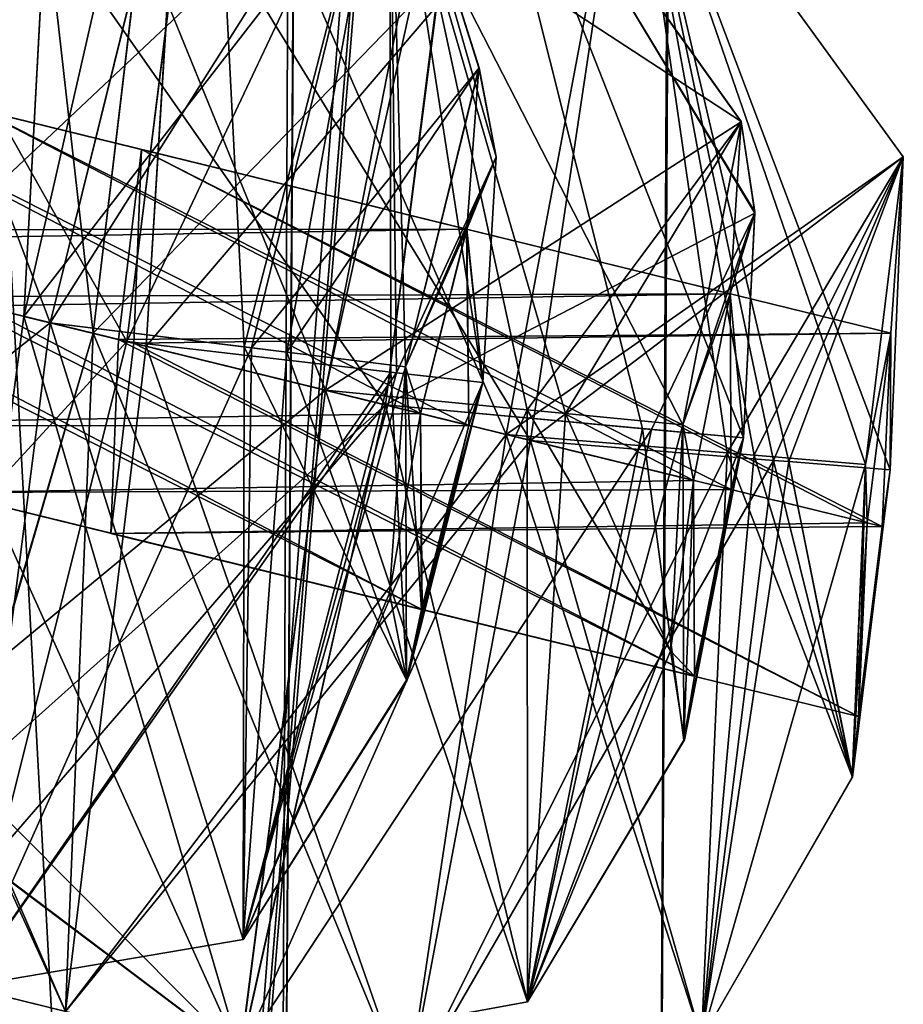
# Model space of a CAD drawing. Header units: millimetres. Extents: x -12 to 310, y -379 to 242.
# Tile 245 of 256: x 160.52 to 162.84, y 227.36 to 229.95. Entities that reach past the tile are written whole.
import ezdxf

# ---------------------------------------------------------------- set-up
doc = ezdxf.new("R2010")
doc.units = ezdxf.units.MM
doc.header["$LTSCALE"] = 65.185185
for name, color, linetype in [('5174', 7, 'CONTINUOUS'), ('5186', 7, 'CONTINUOUS'), ('5187', 7, 'CONTINUOUS'), ('5188', 7, 'CONTINUOUS'), ('5189', 7, 'CONTINUOUS'), ('5190', 7, 'CONTINUOUS'), ('5191', 7, 'CONTINUOUS'), ('5193', 7, 'CONTINUOUS'), ('5250', 7, 'CONTINUOUS'), ('5251', 7, 'CONTINUOUS'), ('5252', 7, 'CONTINUOUS'), ('5253', 7, 'CONTINUOUS'), ('5254', 7, 'CONTINUOUS'), ('5255', 7, 'CONTINUOUS'), ('5257', 7, 'CONTINUOUS'), ('5314', 7, 'CONTINUOUS'), ('5315', 7, 'CONTINUOUS'), ('5316', 7, 'CONTINUOUS'), ('5317', 7, 'CONTINUOUS'), ('5318', 7, 'CONTINUOUS'), ('5319', 7, 'CONTINUOUS'), ('5320', 7, 'CONTINUOUS'), ('5321', 7, 'CONTINUOUS'), ('5378', 7, 'CONTINUOUS'), ('5379', 7, 'CONTINUOUS'), ('5380', 7, 'CONTINUOUS'), ('5381', 7, 'CONTINUOUS'), ('5382', 7, 'CONTINUOUS'), ('5383', 7, 'CONTINUOUS'), ('5384', 7, 'CONTINUOUS'), ('5442', 7, 'CONTINUOUS'), ('5443', 7, 'CONTINUOUS'), ('5444', 7, 'CONTINUOUS'), ('5445', 7, 'CONTINUOUS'), ('5446', 7, 'CONTINUOUS'), ('5447', 7, 'CONTINUOUS'), ('5448', 7, 'CONTINUOUS'), ('5506', 7, 'CONTINUOUS'), ('5507', 7, 'CONTINUOUS'), ('5508', 7, 'CONTINUOUS'), ('5509', 7, 'CONTINUOUS'), ('5510', 7, 'CONTINUOUS'), ('5511', 7, 'CONTINUOUS'), ('5512', 7, 'CONTINUOUS'), ('5513', 7, 'CONTINUOUS'), ('5761', 7, 'CONTINUOUS'), ('5762', 7, 'CONTINUOUS'), ('5767', 7, 'CONTINUOUS')]:
    doc.layers.add(name, color=color, linetype=linetype)

msp = doc.modelspace()

# ---------------------------------------------------------------- linework, layer by layer
at = {"layer": '5174', "linetype": 'CONTINUOUS'}
for points in [[(160.5866, 230.2172, -159.3543), (160.5304, 229.171, -159.6891), (160.9199, 230.877, -163.9059), (160.5866, 230.2172, -159.3543)], [(160.9199, 230.877, -163.9059), (160.5304, 229.171, -159.6891), (160.7127, 229.1263, -162.1891), (160.9199, 230.877, -163.9059)], [(160.7127, 229.1263, -171.6891), (160.5868, 230.2381, -174.539), (160.9201, 230.877, -169.9677), (160.7127, 229.1263, -171.6891)], [(160.9304, 230.3636, -165.1603), (160.8523, 229.0921, -165.6891), (160.9305, 230.3667, -168.7212), (160.9304, 230.3636, -165.1603)], [(160.9305, 230.3667, -168.7212), (160.8523, 229.0921, -165.6891), (160.8523, 229.0921, -168.1891), (160.9305, 230.3667, -168.7212)], [(160.5304, 229.171, -174.1891), (160.5868, 230.2381, -174.539), (160.7127, 229.1263, -171.6891), (160.5304, 229.171, -174.1891)], [(160.3667, 227.9405, -174.6984), (160.5304, 229.171, -174.1891), (160.7127, 229.1263, -171.6891), (160.3667, 227.9405, -174.6984)], [(160.5304, 229.171, -159.6891), (160.371, 227.9622, -159.2015), (160.7127, 229.1263, -162.1891), (160.5304, 229.171, -159.6891)], [(160.3667, 227.9405, -174.6984), (160.7127, 229.1263, -171.6891), (160.6401, 227.3423, -169.9328), (160.3667, 227.9405, -174.6984)], [(160.7127, 229.1263, -162.1891), (160.371, 227.9622, -159.2015), (160.6402, 227.3423, -163.9483), (160.7127, 229.1263, -162.1891)], [(160.8523, 229.0921, -168.1891), (160.6402, 227.3423, -163.9483), (160.6401, 227.3423, -169.9328), (160.8523, 229.0921, -168.1891)], [(160.8523, 229.0921, -165.6891), (160.6402, 227.3423, -163.9483), (160.8523, 229.0921, -168.1891), (160.8523, 229.0921, -165.6891)], [(160.371, 227.9622, -159.2015), (159.7467, 223.2002, -158.8163), (160.6402, 227.3423, -163.9483), (160.371, 227.9622, -159.2015)], [(160.1614, 223.3411, -163.9112), (160.3667, 227.9405, -174.6984), (160.6401, 227.3423, -169.9328), (160.1614, 223.3411, -163.9112)]]:
    msp.add_3dface(points, dxfattribs=at)
at = {"layer": '5186', "linetype": 'CONTINUOUS'}
for points in [[(159.8527, 231.138, -151.8848), (159.4467, 229.4365, -150.1891), (161.019, 230.853, -151.9405), (159.8527, 231.138, -151.8848)], [(159.4467, 229.4365, -150.1891), (160.5991, 229.1542, -150.1891), (161.019, 230.853, -151.9405), (159.4467, 229.4365, -150.1891)], [(160.8013, 229.1046, -153.6891), (159.952, 230.6076, -153.156), (161.019, 230.853, -151.9405), (160.8013, 229.1046, -153.6891)], [(159.8844, 229.3293, -153.6891), (159.952, 230.6076, -153.156), (160.8013, 229.1046, -153.6891), (159.8844, 229.3293, -153.6891)]]:
    msp.add_3dface(points, dxfattribs=at)
at = {"layer": '5187', "linetype": 'CONTINUOUS'}
for points in [[(161.019, 230.853, -151.9405), (160.5991, 229.1542, -150.1891), (161.4928, 230.5696, -151.8775), (161.019, 230.853, -151.9405)], [(160.8013, 229.1046, -153.6891), (161.019, 230.853, -151.9405), (161.4928, 230.5696, -151.8775), (160.8013, 229.1046, -153.6891)], [(161.4928, 230.5696, -151.8775), (160.5991, 229.1542, -150.1891), (161.1288, 229.0884, -150.3534), (161.4928, 230.5696, -151.8775)], [(161.4958, 229.0245, -153.3822), (160.8013, 229.1046, -153.6891), (161.4928, 230.5696, -151.8775), (161.4958, 229.0245, -153.3822)], [(161.4928, 230.5696, -151.8775), (161.1288, 229.0884, -150.3534), (161.728, 229.825, -151.8096), (161.4928, 230.5696, -151.8775)], [(161.4958, 229.0245, -153.3822), (161.4928, 230.5696, -151.8775), (161.7372, 228.9967, -152.6169), (161.4958, 229.0245, -153.3822)], [(161.7372, 228.9967, -152.6169), (161.4928, 230.5696, -151.8775), (161.7725, 229.5906, -152.3692), (161.7372, 228.9967, -152.6169)], [(161.7725, 229.5906, -152.3692), (161.4928, 230.5696, -151.8775), (161.728, 229.825, -151.8096), (161.7725, 229.5906, -152.3692)], [(161.728, 229.825, -151.8096), (161.1288, 229.0884, -150.3534), (161.2218, 229.0768, -150.426), (161.728, 229.825, -151.8096)], [(161.5342, 229.038, -151.0185), (161.728, 229.825, -151.8096), (161.2218, 229.0768, -150.426), (161.5342, 229.038, -151.0185)]]:
    msp.add_3dface(points, dxfattribs=at)
at = {"layer": '5188', "linetype": 'CONTINUOUS'}
for points in [[(161.1288, 229.0884, -150.3534), (160.5991, 229.1542, -150.1891), (160.3751, 227.4073, -151.9385), (161.1288, 229.0884, -150.3534)], [(160.8013, 229.1046, -153.6891), (161.4958, 229.0245, -153.3822), (160.3751, 227.4073, -151.9385), (160.8013, 229.1046, -153.6891)], [(161.1288, 229.0884, -150.3534), (160.3751, 227.4073, -151.9385), (161.1073, 227.5316, -151.8436), (161.1288, 229.0884, -150.3534)], [(161.2218, 229.0768, -150.426), (161.1288, 229.0884, -150.3534), (161.1073, 227.5316, -151.8436), (161.2218, 229.0768, -150.426)], [(161.5342, 229.038, -151.0185), (161.2218, 229.0768, -150.426), (161.1073, 227.5316, -151.8436), (161.5342, 229.038, -151.0185)], [(161.5342, 229.038, -151.0185), (161.1073, 227.5316, -151.8436), (161.4921, 228.4425, -151.2698), (161.5342, 229.038, -151.0185)], [(160.3751, 227.4073, -151.9385), (161.4958, 229.0245, -153.3822), (161.1073, 227.5316, -151.8436), (160.3751, 227.4073, -151.9385)], [(161.1073, 227.5316, -151.8436), (161.4958, 229.0245, -153.3822), (161.5375, 228.2118, -151.8282), (161.1073, 227.5316, -151.8436)], [(161.4958, 229.0245, -153.3822), (161.7372, 228.9967, -152.6169), (161.5375, 228.2118, -151.8282), (161.4958, 229.0245, -153.3822)], [(161.4921, 228.4425, -151.2698), (161.1073, 227.5316, -151.8436), (161.5375, 228.2118, -151.8282), (161.4921, 228.4425, -151.2698)]]:
    msp.add_3dface(points, dxfattribs=at)
at = {"layer": '5189', "linetype": 'CONTINUOUS'}
for points in [[(159.4467, 229.4365, -150.1891), (159.3474, 228.1563, -150.7321), (160.5991, 229.1542, -150.1891), (159.4467, 229.4365, -150.1891)], [(159.8844, 229.3293, -153.6891), (160.8013, 229.1046, -153.6891), (160.3751, 227.4073, -151.9385), (159.8844, 229.3293, -153.6891)], [(160.5991, 229.1542, -150.1891), (159.3474, 228.1563, -150.7321), (160.3751, 227.4073, -151.9385), (160.5991, 229.1542, -150.1891)]]:
    msp.add_3dface(points, dxfattribs=at)
at = {"layer": '5190', "linetype": 'CONTINUOUS'}
for points in [[(161.7725, 229.5906, -152.3692), (161.728, 229.825, -151.8096), (161.5342, 229.038, -151.0185), (161.7725, 229.5906, -152.3692)], [(161.7725, 229.5906, -152.3692), (161.5342, 229.038, -151.0185), (161.6942, 229.4004, -151.9243), (161.7725, 229.5906, -152.3692)], [(161.7372, 228.9967, -152.6169), (161.7725, 229.5906, -152.3692), (161.6942, 229.4004, -151.9243), (161.7372, 228.9967, -152.6169)], [(161.5342, 229.038, -151.0185), (161.5736, 228.9154, -151.4391), (161.6942, 229.4004, -151.9243), (161.5342, 229.038, -151.0185)], [(161.7008, 228.8842, -152.4391), (161.7372, 228.9967, -152.6169), (161.6942, 229.4004, -151.9243), (161.7008, 228.8842, -152.4391)], [(161.5342, 229.038, -151.0185), (161.4921, 228.4425, -151.2698), (161.5736, 228.9154, -151.4391), (161.5342, 229.038, -151.0185)], [(161.5375, 228.2118, -151.8282), (161.7372, 228.9967, -152.6169), (161.578, 228.3997, -151.9554), (161.5375, 228.2118, -151.8282)], [(161.578, 228.3997, -151.9554), (161.7372, 228.9967, -152.6169), (161.7008, 228.8842, -152.4391), (161.578, 228.3997, -151.9554)], [(161.5736, 228.9154, -151.4391), (161.4921, 228.4425, -151.2698), (161.578, 228.3997, -151.9554), (161.5736, 228.9154, -151.4391)], [(161.4921, 228.4425, -151.2698), (161.5375, 228.2118, -151.8282), (161.578, 228.3997, -151.9554), (161.4921, 228.4425, -151.2698)]]:
    msp.add_3dface(points, dxfattribs=at)
at = {"layer": '5191', "linetype": 'CONTINUOUS'}
for points in [[(161.5736, 228.9154, -151.4391), (161.578, 228.3997, -151.9554), (159.6013, 229.3987, -151.4391), (161.5736, 228.9154, -151.4391)], [(159.6013, 229.3987, -151.4391), (161.578, 228.3997, -151.9554), (159.6057, 228.8832, -151.9595), (159.6013, 229.3987, -151.4391)], [(161.7008, 228.8842, -152.4391), (159.7268, 229.3679, -152.4391), (159.6057, 228.8832, -151.9595), (161.7008, 228.8842, -152.4391)], [(161.578, 228.3997, -151.9554), (161.7008, 228.8842, -152.4391), (159.6057, 228.8832, -151.9595), (161.578, 228.3997, -151.9554)]]:
    msp.add_3dface(points, dxfattribs=at)
at = {"layer": '5193', "linetype": 'CONTINUOUS'}
for points in [[(161.5736, 228.9154, -151.4391), (159.6013, 229.3987, -151.4391), (159.7203, 229.8839, -151.9206), (161.5736, 228.9154, -151.4391)], [(161.6942, 229.4004, -151.9243), (161.5736, 228.9154, -151.4391), (159.7203, 229.8839, -151.9206), (161.6942, 229.4004, -151.9243)], [(159.7268, 229.3679, -152.4391), (161.6942, 229.4004, -151.9243), (159.7203, 229.8839, -151.9206), (159.7268, 229.3679, -152.4391)], [(161.7008, 228.8842, -152.4391), (161.6942, 229.4004, -151.9243), (159.7268, 229.3679, -152.4391), (161.7008, 228.8842, -152.4391)]]:
    msp.add_3dface(points, dxfattribs=at)
at = {"layer": '5250', "linetype": 'CONTINUOUS'}
for points in [[(160.5082, 230.9772, -157.8813), (160.1835, 229.256, -156.1891), (161.7027, 230.6854, -157.9225), (160.5082, 230.9772, -157.8813)], [(160.1835, 229.256, -156.1891), (161.3235, 228.9766, -156.1891), (161.7027, 230.6854, -157.9225), (160.1835, 229.256, -156.1891)], [(161.4819, 228.9378, -159.6891), (160.5866, 230.2172, -159.3543), (161.7027, 230.6854, -157.9225), (161.4819, 228.9378, -159.6891)], [(160.5304, 229.171, -159.6891), (160.5866, 230.2172, -159.3543), (161.4819, 228.9378, -159.6891), (160.5304, 229.171, -159.6891)]]:
    msp.add_3dface(points, dxfattribs=at)
at = {"layer": '5251', "linetype": 'CONTINUOUS'}
for points in [[(161.7027, 230.6854, -157.9225), (161.3235, 228.9766, -156.1891), (162.4168, 229.683, -157.8204), (161.7027, 230.6854, -157.9225)], [(161.4819, 228.9378, -159.6891), (161.7027, 230.6854, -157.9225), (162.1574, 228.8758, -159.4042), (161.4819, 228.9378, -159.6891)], [(162.1574, 228.8758, -159.4042), (161.7027, 230.6854, -157.9225), (162.4237, 228.8513, -158.65), (162.1574, 228.8758, -159.4042)], [(162.4237, 228.8513, -158.65), (161.7027, 230.6854, -157.9225), (162.453, 229.4455, -158.4025), (162.4237, 228.8513, -158.65)], [(162.453, 229.4455, -158.4025), (161.7027, 230.6854, -157.9225), (162.4168, 229.683, -157.8204), (162.453, 229.4455, -158.4025)], [(162.4168, 229.683, -157.8204), (161.3235, 228.9766, -156.1891), (161.8544, 228.9254, -156.3531), (162.4168, 229.683, -157.8204)], [(161.9554, 228.9156, -156.4325), (162.4168, 229.683, -157.8204), (161.8544, 228.9254, -156.3531), (161.9554, 228.9156, -156.4325)], [(162.2637, 228.8858, -157.0379), (162.4168, 229.683, -157.8204), (161.9554, 228.9156, -156.4325), (162.2637, 228.8858, -157.0379)]]:
    msp.add_3dface(points, dxfattribs=at)
at = {"layer": '5252', "linetype": 'CONTINUOUS'}
for points in [[(161.8544, 228.9254, -156.3531), (161.3235, 228.9766, -156.1891), (161.0997, 227.2297, -157.9367), (161.8544, 228.9254, -156.3531)], [(161.0997, 227.2297, -157.9367), (161.4819, 228.9378, -159.6891), (161.8555, 227.3674, -157.8617), (161.0997, 227.2297, -157.9367)], [(161.4819, 228.9378, -159.6891), (162.1574, 228.8758, -159.4042), (161.8555, 227.3674, -157.8617), (161.4819, 228.9378, -159.6891)], [(161.8544, 228.9254, -156.3531), (161.0997, 227.2297, -157.9367), (161.8555, 227.3674, -157.8617), (161.8544, 228.9254, -156.3531)], [(161.9554, 228.9156, -156.4325), (161.8544, 228.9254, -156.3531), (161.8555, 227.3674, -157.8617), (161.9554, 228.9156, -156.4325)], [(162.2637, 228.8858, -157.0379), (161.9554, 228.9156, -156.4325), (161.8555, 227.3674, -157.8617), (162.2637, 228.8858, -157.0379)], [(162.2637, 228.8858, -157.0379), (161.8555, 227.3674, -157.8617), (162.2665, 228.0557, -157.8462), (162.2637, 228.8858, -157.0379)], [(161.8555, 227.3674, -157.8617), (162.1574, 228.8758, -159.4042), (162.2665, 228.0557, -157.8462), (161.8555, 227.3674, -157.8617)], [(162.1574, 228.8758, -159.4042), (162.4237, 228.8513, -158.65), (162.2665, 228.0557, -157.8462), (162.1574, 228.8758, -159.4042)]]:
    msp.add_3dface(points, dxfattribs=at)
at = {"layer": '5253', "linetype": 'CONTINUOUS'}
for points in [[(160.1835, 229.256, -156.1891), (160.1116, 227.9745, -156.7265), (161.3235, 228.9766, -156.1891), (160.1835, 229.256, -156.1891)], [(160.371, 227.9622, -159.2015), (160.5304, 229.171, -159.6891), (161.0997, 227.2297, -157.9367), (160.371, 227.9622, -159.2015)], [(160.5304, 229.171, -159.6891), (161.4819, 228.9378, -159.6891), (161.0997, 227.2297, -157.9367), (160.5304, 229.171, -159.6891)], [(161.3235, 228.9766, -156.1891), (160.1116, 227.9745, -156.7265), (161.0997, 227.2297, -157.9367), (161.3235, 228.9766, -156.1891)], [(160.1116, 227.9745, -156.7265), (160.194, 227.4522, -157.9839), (161.0997, 227.2297, -157.9367), (160.1116, 227.9745, -156.7265)], [(160.194, 227.4522, -157.9839), (160.371, 227.9622, -159.2015), (161.0997, 227.2297, -157.9367), (160.194, 227.4522, -157.9839)]]:
    msp.add_3dface(points, dxfattribs=at)
at = {"layer": '5254', "linetype": 'CONTINUOUS'}
for points in [[(162.453, 229.4455, -158.4025), (162.4168, 229.683, -157.8204), (162.2637, 228.8858, -157.0379), (162.453, 229.4455, -158.4025)], [(162.453, 229.4455, -158.4025), (162.2637, 228.8858, -157.0379), (162.3882, 229.2304, -157.9289), (162.453, 229.4455, -158.4025)], [(162.4237, 228.8513, -158.65), (162.453, 229.4455, -158.4025), (162.3882, 229.2304, -157.9289), (162.4237, 228.8513, -158.65)], [(162.2637, 228.8858, -157.0379), (162.2922, 228.7393, -157.4391), (162.3882, 229.2304, -157.9289), (162.2637, 228.8858, -157.0379)], [(162.3909, 228.7151, -158.4391), (162.4237, 228.8513, -158.65), (162.3882, 229.2304, -157.9289), (162.3909, 228.7151, -158.4391)], [(162.2637, 228.8858, -157.0379), (162.2665, 228.0557, -157.8462), (162.2922, 228.7393, -157.4391), (162.2637, 228.8858, -157.0379)], [(162.2665, 228.0557, -157.8462), (162.4237, 228.8513, -158.65), (162.2942, 228.2241, -157.9493), (162.2665, 228.0557, -157.8462)], [(162.2942, 228.2241, -157.9493), (162.4237, 228.8513, -158.65), (162.3909, 228.7151, -158.4391), (162.2942, 228.2241, -157.9493)], [(162.2922, 228.7393, -157.4391), (162.2665, 228.0557, -157.8462), (162.2942, 228.2241, -157.9493), (162.2922, 228.7393, -157.4391)]]:
    msp.add_3dface(points, dxfattribs=at)
at = {"layer": '5255', "linetype": 'CONTINUOUS'}
for points in [[(162.2922, 228.7393, -157.4391), (162.2942, 228.2241, -157.9493), (160.3183, 229.2229, -157.4391), (162.2922, 228.7393, -157.4391)], [(160.3183, 229.2229, -157.4391), (162.2942, 228.2241, -157.9493), (160.3225, 228.7074, -157.9547), (160.3183, 229.2229, -157.4391)], [(162.3909, 228.7151, -158.4391), (160.4177, 229.1986, -158.4391), (160.3225, 228.7074, -157.9547), (162.3909, 228.7151, -158.4391)], [(162.2942, 228.2241, -157.9493), (162.3909, 228.7151, -158.4391), (160.3225, 228.7074, -157.9547), (162.2942, 228.2241, -157.9493)]]:
    msp.add_3dface(points, dxfattribs=at)
at = {"layer": '5257', "linetype": 'CONTINUOUS'}
for points in [[(162.2922, 228.7393, -157.4391), (160.3183, 229.2229, -157.4391), (160.4127, 229.7143, -157.9227), (162.2922, 228.7393, -157.4391)], [(162.3882, 229.2304, -157.9289), (162.2922, 228.7393, -157.4391), (160.4127, 229.7143, -157.9227), (162.3882, 229.2304, -157.9289)], [(160.4177, 229.1986, -158.4391), (162.3882, 229.2304, -157.9289), (160.4127, 229.7143, -157.9227), (160.4177, 229.1986, -158.4391)], [(162.3909, 228.7151, -158.4391), (162.3882, 229.2304, -157.9289), (160.4177, 229.1986, -158.4391), (162.3909, 228.7151, -158.4391)]]:
    msp.add_3dface(points, dxfattribs=at)
at = {"layer": '5314', "linetype": 'CONTINUOUS'}
for points in [[(160.9199, 230.877, -163.9059), (160.7127, 229.1263, -162.1891), (162.1231, 230.5825, -163.9348), (160.9199, 230.877, -163.9059)], [(160.7127, 229.1263, -162.1891), (161.799, 228.8601, -162.1891), (162.1231, 230.5825, -163.9348), (160.7127, 229.1263, -162.1891)], [(161.8627, 228.8445, -165.6891), (160.9304, 230.3636, -165.1603), (162.1231, 230.5825, -163.9348), (161.8627, 228.8445, -165.6891)], [(160.8523, 229.0921, -165.6891), (160.9304, 230.3636, -165.1603), (161.8627, 228.8445, -165.6891), (160.8523, 229.0921, -165.6891)]]:
    msp.add_3dface(points, dxfattribs=at)
at = {"layer": '5315', "linetype": 'CONTINUOUS'}
for points in [[(162.1231, 230.5825, -163.9348), (161.799, 228.8601, -162.1891), (162.8437, 229.5909, -163.8985), (162.1231, 230.5825, -163.9348)], [(161.8627, 228.8445, -165.6891), (162.1231, 230.5825, -163.9348), (162.5023, 228.7922, -165.4396), (161.8627, 228.8445, -165.6891)], [(162.5023, 228.7922, -165.4396), (162.1231, 230.5825, -163.9348), (162.5424, 228.7889, -165.4004), (162.5023, 228.7922, -165.4396)], [(162.5424, 228.7889, -165.4004), (162.1231, 230.5825, -163.9348), (162.8091, 228.767, -164.7101), (162.5424, 228.7889, -165.4004)], [(162.8091, 228.767, -164.7101), (162.1231, 230.5825, -163.9348), (162.8437, 229.5909, -163.8985), (162.8091, 228.767, -164.7101)], [(162.8437, 229.5909, -163.8985), (161.799, 228.8601, -162.1891), (162.3806, 228.8116, -162.3897), (162.8437, 229.5909, -163.8985)], [(162.4513, 228.8057, -162.4508), (162.8437, 229.5909, -163.8985), (162.3806, 228.8116, -162.3897), (162.4513, 228.8057, -162.4508)], [(162.7445, 228.7813, -163.0916), (162.8437, 229.5909, -163.8985), (162.4513, 228.8057, -162.4508), (162.7445, 228.7813, -163.0916)]]:
    msp.add_3dface(points, dxfattribs=at)
at = {"layer": '5316', "linetype": 'CONTINUOUS'}
for points in [[(162.3806, 228.8116, -162.3897), (161.799, 228.8601, -162.1891), (161.538, 227.1223, -163.9437), (162.3806, 228.8116, -162.3897)], [(161.538, 227.1223, -163.9437), (161.8627, 228.8445, -165.6891), (162.3125, 227.2699, -163.9072), (161.538, 227.1223, -163.9437)], [(161.8627, 228.8445, -165.6891), (162.5023, 228.7922, -165.4396), (162.3125, 227.2699, -163.9072), (161.8627, 228.8445, -165.6891)], [(162.3806, 228.8116, -162.3897), (161.538, 227.1223, -163.9437), (162.3125, 227.2699, -163.9072), (162.3806, 228.8116, -162.3897)], [(162.4513, 228.8057, -162.4508), (162.3806, 228.8116, -162.3897), (162.3125, 227.2699, -163.9072), (162.4513, 228.8057, -162.4508)], [(162.7445, 228.7813, -163.0916), (162.4513, 228.8057, -162.4508), (162.3125, 227.2699, -163.9072), (162.7445, 228.7813, -163.0916)], [(162.3125, 227.2699, -163.9072), (162.5023, 228.7922, -165.4396), (162.7093, 227.9587, -163.9006), (162.3125, 227.2699, -163.9072)], [(162.7445, 228.7813, -163.0916), (162.3125, 227.2699, -163.9072), (162.7093, 227.9587, -163.9006), (162.7445, 228.7813, -163.0916)], [(162.5023, 228.7922, -165.4396), (162.5424, 228.7889, -165.4004), (162.7093, 227.9587, -163.9006), (162.5023, 228.7922, -165.4396)], [(162.5424, 228.7889, -165.4004), (162.8091, 228.767, -164.7101), (162.7093, 227.9587, -163.9006), (162.5424, 228.7889, -165.4004)]]:
    msp.add_3dface(points, dxfattribs=at)
at = {"layer": '5317', "linetype": 'CONTINUOUS'}
for points in [[(160.7127, 229.1263, -162.1891), (160.6402, 227.3423, -163.9483), (161.799, 228.8601, -162.1891), (160.7127, 229.1263, -162.1891)], [(160.6402, 227.3423, -163.9483), (160.8523, 229.0921, -165.6891), (161.538, 227.1223, -163.9437), (160.6402, 227.3423, -163.9483)], [(160.8523, 229.0921, -165.6891), (161.8627, 228.8445, -165.6891), (161.538, 227.1223, -163.9437), (160.8523, 229.0921, -165.6891)], [(161.799, 228.8601, -162.1891), (160.6402, 227.3423, -163.9483), (161.538, 227.1223, -163.9437), (161.799, 228.8601, -162.1891)]]:
    msp.add_3dface(points, dxfattribs=at)
at = {"layer": '5318', "linetype": 'CONTINUOUS'}
for points in [[(162.8437, 229.5909, -163.8985), (162.7445, 228.7813, -163.0916), (162.8105, 229.127, -163.9338), (162.8437, 229.5909, -163.8985)], [(162.8091, 228.767, -164.7101), (162.8437, 229.5909, -163.8985), (162.8105, 229.127, -163.9338), (162.8091, 228.767, -164.7101)], [(162.7445, 228.7813, -163.0916), (162.7484, 228.6275, -163.4391), (162.8105, 229.127, -163.9338), (162.7445, 228.7813, -163.0916)], [(162.788, 228.6178, -164.4391), (162.8091, 228.767, -164.7101), (162.8105, 229.127, -163.9338), (162.788, 228.6178, -164.4391)], [(162.7445, 228.7813, -163.0916), (162.7093, 227.9587, -163.9006), (162.7484, 228.6275, -163.4391), (162.7445, 228.7813, -163.0916)], [(162.7093, 227.9587, -163.9006), (162.8091, 228.767, -164.7101), (162.7256, 228.1183, -163.9429), (162.7093, 227.9587, -163.9006)], [(162.7256, 228.1183, -163.9429), (162.8091, 228.767, -164.7101), (162.788, 228.6178, -164.4391), (162.7256, 228.1183, -163.9429)], [(162.7484, 228.6275, -163.4391), (162.7093, 227.9587, -163.9006), (162.7256, 228.1183, -163.9429), (162.7484, 228.6275, -163.4391)]]:
    msp.add_3dface(points, dxfattribs=at)
at = {"layer": '5319', "linetype": 'CONTINUOUS'}
for points in [[(160.7794, 229.11, -163.4391), (162.7256, 228.1183, -163.9429), (160.7589, 228.6002, -163.9442), (160.7794, 229.11, -163.4391)], [(162.788, 228.6178, -164.4391), (160.8196, 229.1001, -164.4391), (160.7589, 228.6002, -163.9442), (162.788, 228.6178, -164.4391)], [(162.7484, 228.6275, -163.4391), (162.7256, 228.1183, -163.9429), (160.7794, 229.11, -163.4391), (162.7484, 228.6275, -163.4391)], [(162.7256, 228.1183, -163.9429), (162.788, 228.6178, -164.4391), (160.7589, 228.6002, -163.9442), (162.7256, 228.1183, -163.9429)]]:
    msp.add_3dface(points, dxfattribs=at)
at = {"layer": '5320', "linetype": 'CONTINUOUS'}
for points in [[(160.7794, 229.11, -163.4391), (160.8196, 229.1001, -164.4391), (160.8397, 229.6099, -163.9321), (160.7794, 229.11, -163.4391)], [(160.8196, 229.1001, -164.4391), (160.7794, 229.11, -163.4391), (160.7589, 228.6002, -163.9442), (160.8196, 229.1001, -164.4391)]]:
    msp.add_3dface(points, dxfattribs=at)
at = {"layer": '5321', "linetype": 'CONTINUOUS'}
for points in [[(162.7484, 228.6275, -163.4391), (160.7794, 229.11, -163.4391), (160.8397, 229.6099, -163.9321), (162.7484, 228.6275, -163.4391)], [(160.8196, 229.1001, -164.4391), (162.8105, 229.127, -163.9338), (160.8397, 229.6099, -163.9321), (160.8196, 229.1001, -164.4391)], [(162.8105, 229.127, -163.9338), (162.7484, 228.6275, -163.4391), (160.8397, 229.6099, -163.9321), (162.8105, 229.127, -163.9338)], [(162.788, 228.6178, -164.4391), (162.8105, 229.127, -163.9338), (160.8196, 229.1001, -164.4391), (162.788, 228.6178, -164.4391)]]:
    msp.add_3dface(points, dxfattribs=at)
at = {"layer": '5378', "linetype": 'CONTINUOUS'}
for points in [[(159.4467, 229.4365, -183.6891), (159.8516, 231.1379, -182.0026), (160.5991, 229.1542, -183.6891), (159.4467, 229.4365, -183.6891)], [(160.5991, 229.1542, -183.6891), (159.8516, 231.1379, -182.0026), (161.0198, 230.8527, -181.9227), (160.5991, 229.1542, -183.6891)], [(159.9519, 230.6121, -180.7268), (159.8844, 229.3293, -180.1891), (161.0198, 230.8527, -181.9227), (159.9519, 230.6121, -180.7268)], [(159.8844, 229.3293, -180.1891), (160.8013, 229.1046, -180.1891), (161.0198, 230.8527, -181.9227), (159.8844, 229.3293, -180.1891)]]:
    msp.add_3dface(points, dxfattribs=at)
at = {"layer": '5379', "linetype": 'CONTINUOUS'}
for points in [[(160.5991, 229.1542, -183.6891), (161.0198, 230.8527, -181.9227), (161.1098, 229.0907, -183.5375), (160.5991, 229.1542, -183.6891)], [(161.0198, 230.8527, -181.9227), (160.8013, 229.1046, -180.1891), (161.4928, 230.5696, -182.0008), (161.0198, 230.8527, -181.9227)], [(161.1098, 229.0907, -183.5375), (161.0198, 230.8527, -181.9227), (161.4928, 230.5696, -182.0008), (161.1098, 229.0907, -183.5375)], [(161.4928, 230.5696, -182.0008), (160.8013, 229.1046, -180.1891), (161.5103, 229.0228, -180.5123), (161.4928, 230.5696, -182.0008)], [(161.1098, 229.0907, -183.5375), (161.4928, 230.5696, -182.0008), (161.2218, 229.0768, -183.4522), (161.1098, 229.0907, -183.5375)], [(161.2218, 229.0768, -183.4522), (161.4928, 230.5696, -182.0008), (161.5342, 229.038, -182.8597), (161.2218, 229.0768, -183.4522)], [(161.4928, 230.5696, -182.0008), (161.5103, 229.0228, -180.5123), (161.7725, 229.5903, -181.5087), (161.4928, 230.5696, -182.0008)], [(161.5342, 229.038, -182.8597), (161.4928, 230.5696, -182.0008), (161.7273, 229.825, -182.0745), (161.5342, 229.038, -182.8597)], [(161.7273, 229.825, -182.0745), (161.4928, 230.5696, -182.0008), (161.7725, 229.5903, -181.5087), (161.7273, 229.825, -182.0745)], [(161.7725, 229.5903, -181.5087), (161.5103, 229.0228, -180.5123), (161.7372, 228.9967, -181.2614), (161.7725, 229.5903, -181.5087)]]:
    msp.add_3dface(points, dxfattribs=at)
at = {"layer": '5380', "linetype": 'CONTINUOUS'}
for points in [[(160.3751, 227.4073, -181.9402), (160.5991, 229.1542, -183.6891), (161.1073, 227.5316, -182.0347), (160.3751, 227.4073, -181.9402)], [(160.5991, 229.1542, -183.6891), (161.1098, 229.0907, -183.5375), (161.1073, 227.5316, -182.0347), (160.5991, 229.1542, -183.6891)], [(161.5103, 229.0228, -180.5123), (160.8013, 229.1046, -180.1891), (160.3751, 227.4073, -181.9402), (161.5103, 229.0228, -180.5123)], [(161.1073, 227.5316, -182.0347), (161.1098, 229.0907, -183.5375), (161.5366, 228.2136, -182.0588), (161.1073, 227.5316, -182.0347)], [(161.1098, 229.0907, -183.5375), (161.2218, 229.0768, -183.4522), (161.5366, 228.2136, -182.0588), (161.1098, 229.0907, -183.5375)], [(161.2218, 229.0768, -183.4522), (161.5342, 229.038, -182.8597), (161.5366, 228.2136, -182.0588), (161.2218, 229.0768, -183.4522)], [(161.5103, 229.0228, -180.5123), (160.3751, 227.4073, -181.9402), (161.1073, 227.5316, -182.0347), (161.5103, 229.0228, -180.5123)], [(161.7372, 228.9967, -181.2614), (161.5103, 229.0228, -180.5123), (161.1073, 227.5316, -182.0347), (161.7372, 228.9967, -181.2614)], [(161.7372, 228.9967, -181.2614), (161.1073, 227.5316, -182.0347), (161.5366, 228.2136, -182.0588), (161.7372, 228.9967, -181.2614)]]:
    msp.add_3dface(points, dxfattribs=at)
at = {"layer": '5381', "linetype": 'CONTINUOUS'}
for points in [[(159.4467, 229.4365, -183.6891), (160.5991, 229.1542, -183.6891), (160.3751, 227.4073, -181.9402), (159.4467, 229.4365, -183.6891)], [(159.8844, 229.3293, -180.1891), (159.453, 227.6349, -181.8627), (160.8013, 229.1046, -180.1891), (159.8844, 229.3293, -180.1891)], [(160.8013, 229.1046, -180.1891), (159.453, 227.6349, -181.8627), (160.3751, 227.4073, -181.9402), (160.8013, 229.1046, -180.1891)]]:
    msp.add_3dface(points, dxfattribs=at)
at = {"layer": '5382', "linetype": 'CONTINUOUS'}
for points in [[(161.5342, 229.038, -182.8597), (161.7273, 229.825, -182.0745), (161.6954, 229.4003, -181.9452), (161.5342, 229.038, -182.8597)], [(161.7273, 229.825, -182.0745), (161.7725, 229.5903, -181.5087), (161.6954, 229.4003, -181.9452), (161.7273, 229.825, -182.0745)], [(161.7725, 229.5903, -181.5087), (161.7372, 228.9967, -181.2614), (161.6954, 229.4003, -181.9452), (161.7725, 229.5903, -181.5087)], [(161.5736, 228.9154, -182.4391), (161.5342, 229.038, -182.8597), (161.6954, 229.4003, -181.9452), (161.5736, 228.9154, -182.4391)], [(161.6954, 229.4003, -181.9452), (161.7372, 228.9967, -181.2614), (161.7008, 228.8842, -181.4391), (161.6954, 229.4003, -181.9452)], [(161.5366, 228.2136, -182.0588), (161.5342, 229.038, -182.8597), (161.5766, 228.3999, -181.933), (161.5366, 228.2136, -182.0588)], [(161.5342, 229.038, -182.8597), (161.5736, 228.9154, -182.4391), (161.5766, 228.3999, -181.933), (161.5342, 229.038, -182.8597)], [(161.7372, 228.9967, -181.2614), (161.5366, 228.2136, -182.0588), (161.7008, 228.8842, -181.4391), (161.7372, 228.9967, -181.2614)], [(161.7008, 228.8842, -181.4391), (161.5366, 228.2136, -182.0588), (161.5766, 228.3999, -181.933), (161.7008, 228.8842, -181.4391)]]:
    msp.add_3dface(points, dxfattribs=at)
at = {"layer": '5383', "linetype": 'CONTINUOUS'}
for points in [[(159.6048, 228.8832, -181.9251), (161.5736, 228.9154, -182.4391), (159.6013, 229.3987, -182.4391), (159.6048, 228.8832, -181.9251)], [(159.7268, 229.3679, -181.4391), (161.5766, 228.3999, -181.933), (159.6048, 228.8832, -181.9251), (159.7268, 229.3679, -181.4391)], [(161.7008, 228.8842, -181.4391), (161.5766, 228.3999, -181.933), (159.7268, 229.3679, -181.4391), (161.7008, 228.8842, -181.4391)], [(161.5766, 228.3999, -181.933), (161.5736, 228.9154, -182.4391), (159.6048, 228.8832, -181.9251), (161.5766, 228.3999, -181.933)]]:
    msp.add_3dface(points, dxfattribs=at)
at = {"layer": '5384', "linetype": 'CONTINUOUS'}
for points in [[(159.6013, 229.3987, -182.4391), (161.6954, 229.4003, -181.9452), (159.721, 229.8839, -181.9515), (159.6013, 229.3987, -182.4391)], [(161.6954, 229.4003, -181.9452), (161.7008, 228.8842, -181.4391), (159.721, 229.8839, -181.9515), (161.6954, 229.4003, -181.9452)], [(161.7008, 228.8842, -181.4391), (159.7268, 229.3679, -181.4391), (159.721, 229.8839, -181.9515), (161.7008, 228.8842, -181.4391)], [(161.5736, 228.9154, -182.4391), (161.6954, 229.4003, -181.9452), (159.6013, 229.3987, -182.4391), (161.5736, 228.9154, -182.4391)]]:
    msp.add_3dface(points, dxfattribs=at)
at = {"layer": '5442', "linetype": 'CONTINUOUS'}
for points in [[(160.1835, 229.256, -177.6891), (160.5081, 230.9772, -175.998), (161.3235, 228.9766, -177.6891), (160.1835, 229.256, -177.6891)], [(161.3235, 228.9766, -177.6891), (160.5081, 230.9772, -175.998), (161.5704, 230.2374, -177.1289), (161.3235, 228.9766, -177.6891)], [(160.5868, 230.2381, -174.539), (160.5304, 229.171, -174.1891), (161.7053, 230.6842, -175.8919), (160.5868, 230.2381, -174.539)], [(160.5304, 229.171, -174.1891), (161.4819, 228.9378, -174.1891), (161.7053, 230.6842, -175.8919), (160.5304, 229.171, -174.1891)]]:
    msp.add_3dface(points, dxfattribs=at)
at = {"layer": '5443', "linetype": 'CONTINUOUS'}
for points in [[(161.7053, 230.6842, -175.8919), (161.4819, 228.9378, -174.1891), (162.453, 229.4425, -175.4728), (161.7053, 230.6842, -175.8919)], [(161.5704, 230.2374, -177.1289), (161.7053, 230.6842, -175.8919), (162.4172, 229.6831, -176.0543), (161.5704, 230.2374, -177.1289)], [(162.4172, 229.6831, -176.0543), (161.7053, 230.6842, -175.8919), (162.453, 229.4425, -175.4728), (162.4172, 229.6831, -176.0543)], [(161.3235, 228.9766, -177.6891), (161.5704, 230.2374, -177.1289), (161.8544, 228.9254, -177.5252), (161.3235, 228.9766, -177.6891)], [(161.8544, 228.9254, -177.5252), (161.5704, 230.2374, -177.1289), (161.9554, 228.9156, -177.4458), (161.8544, 228.9254, -177.5252)], [(161.9554, 228.9156, -177.4458), (161.5704, 230.2374, -177.1289), (162.2637, 228.8858, -176.8404), (161.9554, 228.9156, -177.4458)], [(162.2637, 228.8858, -176.8404), (161.5704, 230.2374, -177.1289), (162.4172, 229.6831, -176.0543), (162.2637, 228.8858, -176.8404)], [(162.453, 229.4425, -175.4728), (161.4819, 228.9378, -174.1891), (162.1815, 228.8736, -174.4997), (162.453, 229.4425, -175.4728)], [(162.4237, 228.8513, -175.2283), (162.453, 229.4425, -175.4728), (162.1815, 228.8736, -174.4997), (162.4237, 228.8513, -175.2283)]]:
    msp.add_3dface(points, dxfattribs=at)
at = {"layer": '5444', "linetype": 'CONTINUOUS'}
for points in [[(161.0996, 227.2297, -175.9443), (161.3235, 228.9766, -177.6891), (161.8554, 227.3674, -176.0166), (161.0996, 227.2297, -175.9443)], [(161.3235, 228.9766, -177.6891), (161.8544, 228.9254, -177.5252), (161.8554, 227.3674, -176.0166), (161.3235, 228.9766, -177.6891)], [(162.1815, 228.8736, -174.4997), (161.4819, 228.9378, -174.1891), (161.0996, 227.2297, -175.9443), (162.1815, 228.8736, -174.4997)], [(161.8544, 228.9254, -177.5252), (161.9554, 228.9156, -177.4458), (162.2315, 228.291, -176.5906), (161.8544, 228.9254, -177.5252)], [(161.8554, 227.3674, -176.0166), (161.8544, 228.9254, -177.5252), (162.2315, 228.291, -176.5906), (161.8554, 227.3674, -176.0166)], [(161.9554, 228.9156, -177.4458), (162.2637, 228.8858, -176.8404), (162.2315, 228.291, -176.5906), (161.9554, 228.9156, -177.4458)], [(162.1815, 228.8736, -174.4997), (161.0996, 227.2297, -175.9443), (161.8554, 227.3674, -176.0166), (162.1815, 228.8736, -174.4997)], [(162.4237, 228.8513, -175.2283), (162.1815, 228.8736, -174.4997), (161.8554, 227.3674, -176.0166), (162.4237, 228.8513, -175.2283)], [(162.4237, 228.8513, -175.2283), (161.8554, 227.3674, -176.0166), (162.2679, 228.0568, -176.0199), (162.4237, 228.8513, -175.2283)], [(162.2679, 228.0568, -176.0199), (161.8554, 227.3674, -176.0166), (162.2315, 228.291, -176.5906), (162.2679, 228.0568, -176.0199)]]:
    msp.add_3dface(points, dxfattribs=at)
at = {"layer": '5445', "linetype": 'CONTINUOUS'}
for points in [[(160.1116, 227.9723, -177.1495), (160.1835, 229.256, -177.6891), (161.0996, 227.2297, -175.9443), (160.1116, 227.9723, -177.1495)], [(160.1835, 229.256, -177.6891), (161.3235, 228.9766, -177.6891), (161.0996, 227.2297, -175.9443), (160.1835, 229.256, -177.6891)], [(160.5304, 229.171, -174.1891), (160.3667, 227.9405, -174.6984), (161.4819, 228.9378, -174.1891), (160.5304, 229.171, -174.1891)], [(160.3667, 227.9405, -174.6984), (160.1953, 227.4523, -175.8825), (161.4819, 228.9378, -174.1891), (160.3667, 227.9405, -174.6984)], [(161.4819, 228.9378, -174.1891), (160.1953, 227.4523, -175.8825), (161.0996, 227.2297, -175.9443), (161.4819, 228.9378, -174.1891)], [(160.1953, 227.4523, -175.8825), (160.1116, 227.9723, -177.1495), (161.0996, 227.2297, -175.9443), (160.1953, 227.4523, -175.8825)]]:
    msp.add_3dface(points, dxfattribs=at)
at = {"layer": '5446', "linetype": 'CONTINUOUS'}
for points in [[(162.2637, 228.8858, -176.8404), (162.4172, 229.6831, -176.0543), (162.3886, 229.2304, -175.9463), (162.2637, 228.8858, -176.8404)], [(162.4172, 229.6831, -176.0543), (162.453, 229.4425, -175.4728), (162.3886, 229.2304, -175.9463), (162.4172, 229.6831, -176.0543)], [(162.453, 229.4425, -175.4728), (162.4237, 228.8513, -175.2283), (162.3886, 229.2304, -175.9463), (162.453, 229.4425, -175.4728)], [(162.2922, 228.7393, -176.4391), (162.2637, 228.8858, -176.8404), (162.3886, 229.2304, -175.9463), (162.2922, 228.7393, -176.4391)], [(162.3886, 229.2304, -175.9463), (162.4237, 228.8513, -175.2283), (162.3909, 228.7151, -175.4391), (162.3886, 229.2304, -175.9463)], [(162.2315, 228.291, -176.5906), (162.2637, 228.8858, -176.8404), (162.2922, 228.7393, -176.4391), (162.2315, 228.291, -176.5906)], [(162.4237, 228.8513, -175.2283), (162.2679, 228.0568, -176.0199), (162.3909, 228.7151, -175.4391), (162.4237, 228.8513, -175.2283)], [(162.2315, 228.291, -176.5906), (162.2922, 228.7393, -176.4391), (162.294, 228.2241, -175.9308), (162.2315, 228.291, -176.5906)], [(162.3909, 228.7151, -175.4391), (162.2679, 228.0568, -176.0199), (162.294, 228.2241, -175.9308), (162.3909, 228.7151, -175.4391)], [(162.2679, 228.0568, -176.0199), (162.2315, 228.291, -176.5906), (162.294, 228.2241, -175.9308), (162.2679, 228.0568, -176.0199)]]:
    msp.add_3dface(points, dxfattribs=at)
at = {"layer": '5447', "linetype": 'CONTINUOUS'}
for points in [[(160.322, 228.7074, -175.9285), (162.2922, 228.7393, -176.4391), (160.3183, 229.2229, -176.4391), (160.322, 228.7074, -175.9285)], [(160.4177, 229.1986, -175.4391), (162.294, 228.2241, -175.9308), (160.322, 228.7074, -175.9285), (160.4177, 229.1986, -175.4391)], [(162.3909, 228.7151, -175.4391), (162.294, 228.2241, -175.9308), (160.4177, 229.1986, -175.4391), (162.3909, 228.7151, -175.4391)], [(162.294, 228.2241, -175.9308), (162.2922, 228.7393, -176.4391), (160.322, 228.7074, -175.9285), (162.294, 228.2241, -175.9308)]]:
    msp.add_3dface(points, dxfattribs=at)
at = {"layer": '5448', "linetype": 'CONTINUOUS'}
for points in [[(160.3183, 229.2229, -176.4391), (162.3886, 229.2304, -175.9463), (160.4132, 229.7144, -175.9497), (160.3183, 229.2229, -176.4391)], [(162.3886, 229.2304, -175.9463), (162.3909, 228.7151, -175.4391), (160.4132, 229.7144, -175.9497), (162.3886, 229.2304, -175.9463)], [(162.3909, 228.7151, -175.4391), (160.4177, 229.1986, -175.4391), (160.4132, 229.7144, -175.9497), (162.3909, 228.7151, -175.4391)], [(162.2922, 228.7393, -176.4391), (162.3886, 229.2304, -175.9463), (160.3183, 229.2229, -176.4391), (162.2922, 228.7393, -176.4391)]]:
    msp.add_3dface(points, dxfattribs=at)
at = {"layer": '5506', "linetype": 'CONTINUOUS'}
for points in [[(160.7127, 229.1263, -171.6891), (160.9201, 230.877, -169.9677), (161.799, 228.8601, -171.6891), (160.7127, 229.1263, -171.6891)], [(161.799, 228.8601, -171.6891), (160.9201, 230.877, -169.9677), (162.1233, 230.5824, -169.9356), (161.799, 228.8601, -171.6891)], [(160.9305, 230.3667, -168.7212), (160.8523, 229.0921, -168.1891), (162.1233, 230.5824, -169.9356), (160.9305, 230.3667, -168.7212)], [(160.8523, 229.0921, -168.1891), (161.8627, 228.8445, -168.1891), (162.1233, 230.5824, -169.9356), (160.8523, 229.0921, -168.1891)]]:
    msp.add_3dface(points, dxfattribs=at)
at = {"layer": '5507', "linetype": 'CONTINUOUS'}
for points in [[(161.799, 228.8601, -171.6891), (162.1233, 230.5824, -169.9356), (162.3806, 228.8116, -171.4886), (161.799, 228.8601, -171.6891)], [(162.1233, 230.5824, -169.9356), (161.8627, 228.8445, -168.1891), (162.8434, 229.5907, -169.9852), (162.1233, 230.5824, -169.9356)], [(162.3806, 228.8116, -171.4886), (162.1233, 230.5824, -169.9356), (162.4514, 228.8057, -171.4274), (162.3806, 228.8116, -171.4886)], [(162.4514, 228.8057, -171.4274), (162.1233, 230.5824, -169.9356), (162.7445, 228.7813, -170.7867), (162.4514, 228.8057, -171.4274)], [(162.7445, 228.7813, -170.7867), (162.1233, 230.5824, -169.9356), (162.8434, 229.5907, -169.9852), (162.7445, 228.7813, -170.7867)], [(162.8434, 229.5907, -169.9852), (161.8627, 228.8445, -168.1891), (162.5022, 228.7922, -168.4387), (162.8434, 229.5907, -169.9852)], [(162.5423, 228.7889, -168.4778), (162.8434, 229.5907, -169.9852), (162.5022, 228.7922, -168.4387), (162.5423, 228.7889, -168.4778)], [(162.8091, 228.767, -169.1682), (162.8434, 229.5907, -169.9852), (162.5423, 228.7889, -168.4778), (162.8091, 228.767, -169.1682)]]:
    msp.add_3dface(points, dxfattribs=at)
at = {"layer": '5508', "linetype": 'CONTINUOUS'}
for points in [[(161.5378, 227.1224, -169.9426), (161.799, 228.8601, -171.6891), (162.3125, 227.2699, -169.9711), (161.5378, 227.1224, -169.9426)], [(161.799, 228.8601, -171.6891), (162.3806, 228.8116, -171.4886), (162.3125, 227.2699, -169.9711), (161.799, 228.8601, -171.6891)], [(162.5022, 228.7922, -168.4387), (161.8627, 228.8445, -168.1891), (161.5378, 227.1224, -169.9426), (162.5022, 228.7922, -168.4387)], [(162.3125, 227.2699, -169.9711), (162.3806, 228.8116, -171.4886), (162.7096, 227.9588, -169.9717), (162.3125, 227.2699, -169.9711)], [(162.3806, 228.8116, -171.4886), (162.4514, 228.8057, -171.4274), (162.7096, 227.9588, -169.9717), (162.3806, 228.8116, -171.4886)], [(162.4514, 228.8057, -171.4274), (162.7445, 228.7813, -170.7867), (162.7096, 227.9588, -169.9717), (162.4514, 228.8057, -171.4274)], [(162.5022, 228.7922, -168.4387), (161.5378, 227.1224, -169.9426), (162.3125, 227.2699, -169.9711), (162.5022, 228.7922, -168.4387)], [(162.5423, 228.7889, -168.4778), (162.5022, 228.7922, -168.4387), (162.3125, 227.2699, -169.9711), (162.5423, 228.7889, -168.4778)], [(162.5423, 228.7889, -168.4778), (162.3125, 227.2699, -169.9711), (162.7096, 227.9588, -169.9717), (162.5423, 228.7889, -168.4778)], [(162.8091, 228.767, -169.1682), (162.5423, 228.7889, -168.4778), (162.7096, 227.9588, -169.9717), (162.8091, 228.767, -169.1682)]]:
    msp.add_3dface(points, dxfattribs=at)
at = {"layer": '5509', "linetype": 'CONTINUOUS'}
for points in [[(160.6401, 227.3423, -169.9328), (160.7127, 229.1263, -171.6891), (161.5378, 227.1224, -169.9426), (160.6401, 227.3423, -169.9328)], [(160.7127, 229.1263, -171.6891), (161.799, 228.8601, -171.6891), (161.5378, 227.1224, -169.9426), (160.7127, 229.1263, -171.6891)], [(160.8523, 229.0921, -168.1891), (160.6401, 227.3423, -169.9328), (161.8627, 228.8445, -168.1891), (160.8523, 229.0921, -168.1891)], [(161.8627, 228.8445, -168.1891), (160.6401, 227.3423, -169.9328), (161.5378, 227.1224, -169.9426), (161.8627, 228.8445, -168.1891)]]:
    msp.add_3dface(points, dxfattribs=at)
at = {"layer": '5510', "linetype": 'CONTINUOUS'}
for points in [[(162.7445, 228.7813, -170.7867), (162.8434, 229.5907, -169.9852), (162.8105, 229.127, -169.9454), (162.7445, 228.7813, -170.7867)], [(162.8434, 229.5907, -169.9852), (162.8091, 228.767, -169.1682), (162.8105, 229.127, -169.9454), (162.8434, 229.5907, -169.9852)], [(162.7484, 228.6275, -170.4391), (162.7445, 228.7813, -170.7867), (162.8105, 229.127, -169.9454), (162.7484, 228.6275, -170.4391)], [(162.8105, 229.127, -169.9454), (162.8091, 228.767, -169.1682), (162.788, 228.6178, -169.4391), (162.8105, 229.127, -169.9454)], [(162.7096, 227.9588, -169.9717), (162.7445, 228.7813, -170.7867), (162.7257, 228.1183, -169.9324), (162.7096, 227.9588, -169.9717)], [(162.7445, 228.7813, -170.7867), (162.7484, 228.6275, -170.4391), (162.7257, 228.1183, -169.9324), (162.7445, 228.7813, -170.7867)], [(162.8091, 228.767, -169.1682), (162.7096, 227.9588, -169.9717), (162.788, 228.6178, -169.4391), (162.8091, 228.767, -169.1682)], [(162.788, 228.6178, -169.4391), (162.7096, 227.9588, -169.9717), (162.7257, 228.1183, -169.9324), (162.788, 228.6178, -169.4391)]]:
    msp.add_3dface(points, dxfattribs=at)
at = {"layer": '5511', "linetype": 'CONTINUOUS'}
for points in [[(160.7589, 228.6002, -169.9351), (162.7484, 228.6275, -170.4391), (160.7794, 229.11, -170.4391), (160.7589, 228.6002, -169.9351)], [(160.8196, 229.1001, -169.4391), (162.7257, 228.1183, -169.9324), (160.7589, 228.6002, -169.9351), (160.8196, 229.1001, -169.4391)], [(162.788, 228.6178, -169.4391), (162.7257, 228.1183, -169.9324), (160.8196, 229.1001, -169.4391), (162.788, 228.6178, -169.4391)], [(162.7257, 228.1183, -169.9324), (162.7484, 228.6275, -170.4391), (160.7589, 228.6002, -169.9351), (162.7257, 228.1183, -169.9324)]]:
    msp.add_3dface(points, dxfattribs=at)
at = {"layer": '5512', "linetype": 'CONTINUOUS'}
for points in [[(160.7794, 229.11, -170.4391), (162.8105, 229.127, -169.9454), (160.8398, 229.6099, -169.9448), (160.7794, 229.11, -170.4391)], [(162.788, 228.6178, -169.4391), (160.8196, 229.1001, -169.4391), (160.8398, 229.6099, -169.9448), (162.788, 228.6178, -169.4391)], [(162.8105, 229.127, -169.9454), (162.788, 228.6178, -169.4391), (160.8398, 229.6099, -169.9448), (162.8105, 229.127, -169.9454)], [(162.7484, 228.6275, -170.4391), (162.8105, 229.127, -169.9454), (160.7794, 229.11, -170.4391), (162.7484, 228.6275, -170.4391)]]:
    msp.add_3dface(points, dxfattribs=at)
at = {"layer": '5513', "linetype": 'CONTINUOUS'}
for points in [[(160.8196, 229.1001, -169.4391), (160.7794, 229.11, -170.4391), (160.8398, 229.6099, -169.9448), (160.8196, 229.1001, -169.4391)], [(160.8196, 229.1001, -169.4391), (160.7589, 228.6002, -169.9351), (160.7794, 229.11, -170.4391), (160.8196, 229.1001, -169.4391)]]:
    msp.add_3dface(points, dxfattribs=at)
at = {"layer": '5761', "linetype": 'CONTINUOUS'}
for points in [[(161.3086, 240.7608, -170.8261), (161.1938, 222.9829, -166.9558), (161.3055, 240.7227, -161.9432), (161.3086, 240.7608, -170.8261)], [(161.2683, 240.3297, -177.7962), (161.1938, 222.9829, -166.9558), (161.3086, 240.7608, -170.8261), (161.2683, 240.3297, -177.7962)], [(161.1938, 222.9829, -166.9558), (159.8448, 223.238, -152.0514), (161.3055, 240.7227, -161.9432), (161.1938, 222.9829, -166.9558)], [(161.3055, 240.7227, -161.9432), (159.8448, 223.238, -152.0514), (161.2626, 240.2867, -155.6322), (161.3055, 240.7227, -161.9432)], [(161.1069, 239.2109, -184.8862), (159.8407, 223.2386, -181.8529), (161.2683, 240.3297, -177.7962), (161.1069, 239.2109, -184.8862)], [(159.8407, 223.2386, -181.8529), (161.1938, 222.9829, -166.9558), (161.2683, 240.3297, -177.7962), (159.8407, 223.2386, -181.8529)], [(161.2626, 240.2867, -155.6322), (159.8448, 223.238, -152.0514), (161.1691, 239.589, -150.8007), (161.2626, 240.2867, -155.6322)], [(161.1691, 239.589, -150.8007), (157.2171, 223.9672, -140.9622), (160.9608, 238.4473, -146.5754), (161.1691, 239.589, -150.8007)], [(159.8448, 223.238, -152.0514), (157.2171, 223.9672, -140.9622), (161.1691, 239.589, -150.8007), (159.8448, 223.238, -152.0514)], [(160.5886, 236.8209, -189.7186), (159.8407, 223.2386, -181.8529), (161.1069, 239.2109, -184.8862), (160.5886, 236.8209, -189.7186)], [(160.9608, 238.4473, -146.5754), (157.2171, 223.9672, -140.9622), (160.4138, 236.1396, -143.5688), (160.9608, 238.4473, -146.5754)], [(159.2792, 231.7826, -191.9788), (159.8407, 223.2386, -181.8529), (160.5886, 236.8209, -189.7186), (159.2792, 231.7826, -191.9788)]]:
    msp.add_3dface(points, dxfattribs=at)
at = {"layer": '5762', "linetype": 'CONTINUOUS'}
for points in [[(160.0582, 241.6417, -166.9391), (159.6314, 228.6528, -153.2282), (160.7013, 238.2532, -163.647), (160.0582, 241.6417, -166.9391)], [(160.7013, 238.2532, -163.647), (159.6314, 228.6528, -153.2282), (160.8124, 235.7683, -161.3904), (160.7013, 238.2532, -163.647)], [(160.8124, 235.7683, -161.3904), (159.6314, 228.6528, -153.2282), (160.7259, 233.5967, -159.6103), (160.8124, 235.7683, -161.3904)], [(160.7259, 233.5967, -159.6103), (159.6314, 228.6528, -153.2282), (160.6842, 233.0539, -159.2106), (160.7259, 233.5967, -159.6103)], [(160.6842, 233.0539, -159.2106), (159.6314, 228.6528, -153.2282), (160.6311, 232.4529, -158.7975), (160.6842, 233.0539, -159.2106)], [(160.6311, 232.4529, -158.7975), (159.6314, 228.6528, -153.2282), (160.5649, 231.7874, -158.3725), (160.6311, 232.4529, -158.7975)], [(160.5649, 231.7874, -158.3725), (159.6314, 228.6528, -153.2282), (160.5476, 231.6234, -158.2741), (160.5649, 231.7874, -158.3725)], [(160.5476, 231.6234, -158.2741), (159.6314, 228.6528, -153.2282), (160.4843, 231.0527, -157.9446), (160.5476, 231.6234, -158.2741)]]:
    msp.add_3dface(points, dxfattribs=at)
at = {"layer": '5767', "linetype": 'CONTINUOUS'}
for points in [[(162.1849, 222.8494, -166.9077), (160.8257, 223.087, -151.9255), (162.2844, 240.9514, -162.412), (162.1849, 222.8494, -166.9077)], [(162.2844, 240.9514, -162.412), (160.8257, 223.087, -151.9255), (162.1879, 239.7673, -151.5204), (162.2844, 240.9514, -162.412)], [(162.2754, 240.7017, -175.3907), (162.1849, 222.8494, -166.9077), (162.2844, 240.9514, -162.412), (162.2754, 240.7017, -175.3907)], [(160.8332, 223.0859, -181.9044), (162.1849, 222.8494, -166.9077), (162.2754, 240.7017, -175.3907), (160.8332, 223.0859, -181.9044)], [(162.0383, 238.8102, -186.2699), (160.8332, 223.0859, -181.9044), (162.2754, 240.7017, -175.3907), (162.0383, 238.8102, -186.2699)], [(160.8257, 223.087, -151.9255), (158.1141, 223.9039, -140.5042), (162.1879, 239.7673, -151.5204), (160.8257, 223.087, -151.9255)], [(162.1879, 239.7673, -151.5204), (158.1141, 223.9039, -140.5042), (161.7141, 237.3065, -144.6472), (162.1879, 239.7673, -151.5204)], [(160.3454, 232.0813, -192.1623), (160.8332, 223.0859, -181.9044), (162.0383, 238.8102, -186.2699), (160.3454, 232.0813, -192.1623)], [(161.7141, 237.3065, -144.6472), (158.1141, 223.9039, -140.5042), (159.8983, 230.4383, -141.3485), (161.7141, 237.3065, -144.6472)], [(158.0037, 223.4951, -193.4077), (160.8332, 223.0859, -181.9044), (160.3454, 232.0813, -192.1623), (158.0037, 223.4951, -193.4077)]]:
    msp.add_3dface(points, dxfattribs=at)

doc.saveas('drawing.dxf')
